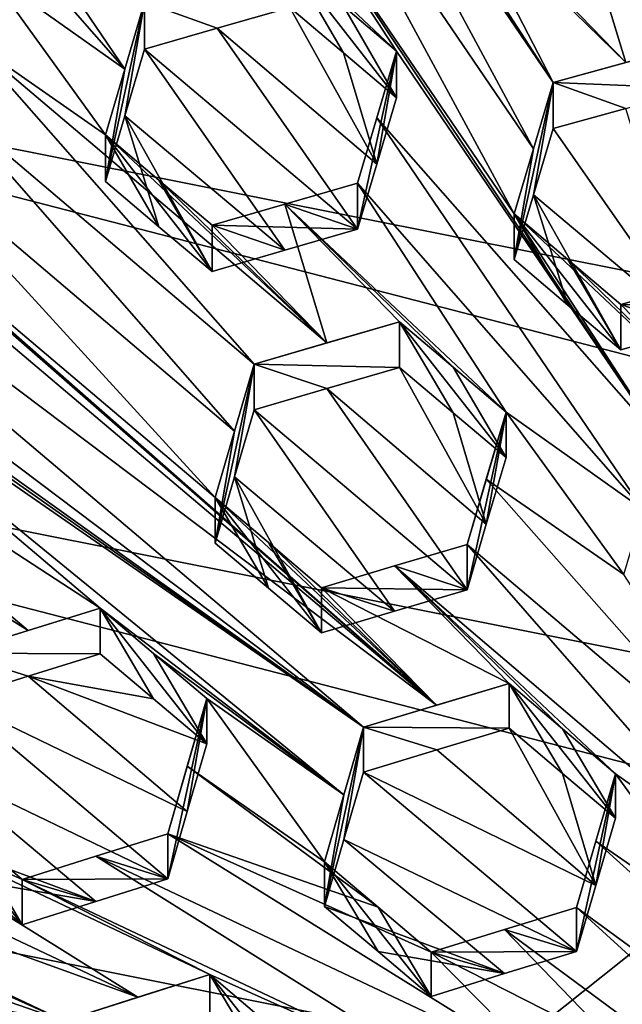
# Model space of a CAD drawing. Header units: metres. Extents: x -22 to 22, y 0 to 204.
# Tile 73 of 256: x -2.57 to -1.53, y 20.07 to 21.77. Entities that reach past the tile are written whole.
import ezdxf

# ---------------------------------------------------------------- set-up
doc = ezdxf.new("R2010")
doc.units = ezdxf.units.M
doc.layers.add('solid_002_SW0002', color=7, linetype='CONTINUOUS')
doc.layers.add('solid_002_SW0002_01', color=7, linetype='CONTINUOUS')

msp = doc.modelspace()

# ---------------------------------------------------------------- linework, layer by layer
at = {"layer": 'solid_002_SW0002'}
for points in [[(-10.401688, 38.78968, 222.258194), (-0.000125, 39.062069, 222.530045), (-0.000125, 6.009099, 222.530045)], [(-10.452005, 38.787876, 222.256866), (-10.401688, 38.78968, 222.258194), (-0.000125, 6.009099, 222.530045)], [(-10.250982, 9.179632, 222.262131), (-10.452005, 38.787876, 222.256866), (-0.000125, 6.009099, 222.530045)], [(15.431576, 33.648762, 223.952362), (-15.431306, 33.548271, 223.951843), (-15.319921, 9.159238, 223.824142)], [(-1.587798, 22.810303, 209.349106), (-1.621696, 22.697136, 209.415543), (-1.006706, 21.289433, 210.371552)], [(-1.587798, 22.810303, 209.349106), (-1.006706, 21.289433, 210.371552), (-1.195644, 21.909336, 209.960663)], [(5.165471, 21.050108, 194.880493), (-2.157656, 22.509739, 194.48938), (-1.20763, 22.699614, 194.438507)], [(-1.621696, 22.697136, 209.415543), (-1.39886, 22.190372, 209.759888), (-1.006706, 21.289433, 210.371552)], [(5.889926, 20.42684, 195.047501), (-3.07552, 22.215792, 194.568146), (-2.157656, 22.509739, 194.48938)], [(-2.876355, 22.243944, 209.469437), (-2.383655, 21.681705, 209.895325), (-2.843008, 22.357306, 209.411652)], [(-2.843008, 22.357306, 209.411652), (-2.383655, 21.681705, 209.895325), (-2.349715, 21.797041, 209.836349)], [(-2.103986, 22.334063, 209.566147), (-2.137913, 22.219755, 209.628754), (-1.678571, 21.544392, 210.113449)], [(-2.103986, 22.334063, 209.566147), (-1.678571, 21.544392, 210.113449), (-1.644589, 21.658812, 210.050476)], [(-1.90077, 22.053684, 209.769379), (-2.103986, 22.334063, 209.566147), (-1.644589, 21.658812, 210.050476)], [(-2.620174, 21.848742, 209.749298), (-2.383655, 21.681705, 209.895325), (-2.876355, 22.243944, 209.469437)], [(6.532656, 19.728973, 195.234497), (-3.955172, 21.819389, 194.674362), (-3.07552, 22.215792, 194.568146)], [(-2.137913, 22.219755, 209.628754), (-2.17123, 22.107353, 209.689667), (-1.711832, 21.432203, 210.174377)], [(-2.137913, 22.219755, 209.628754), (-1.711832, 21.432203, 210.174377), (-1.678571, 21.544392, 210.113449)], [(-1.915048, 21.712503, 209.970856), (-2.17123, 22.107353, 209.689667), (-2.296718, 22.071844, 209.687073)], [(-1.711832, 21.432203, 210.174377), (-2.17123, 22.107353, 209.689667), (-1.455651, 21.037355, 210.455566)], [(-1.915048, 21.712503, 209.970856), (-1.455651, 21.037355, 210.455566), (-2.17123, 22.107353, 209.689667)], [(-2.006391, 21.790209, 209.907944), (-1.915048, 21.712503, 209.970856), (-2.296718, 22.071844, 209.687073)], [(-1.808314, 21.974852, 209.832382), (-1.90077, 22.053684, 209.769379), (-1.644589, 21.658812, 210.050476)], [(-1.808314, 21.974852, 209.832382), (-1.644589, 21.658812, 210.050476), (-1.519209, 21.69339, 210.049713)], [(-1.717059, 21.897007, 209.894455), (-1.808314, 21.974852, 209.832382), (-1.519209, 21.69339, 210.049713)], [(-1.591667, 21.931435, 209.893127), (-1.393634, 21.727634, 210.047516), (-1.466104, 21.965551, 209.890457)], [(-1.591667, 21.931435, 209.893127), (-1.717059, 21.897007, 209.894455), (-1.519209, 21.69339, 210.049713)], [(-1.591667, 21.931435, 209.893127), (-1.519209, 21.69339, 210.049713), (-1.393634, 21.727634, 210.047516)], [(-1.845799, 20.584568, 210.629654), (-3.359058, 21.865152, 209.567322), (-3.392543, 21.749989, 209.620377)], [(-1.845799, 20.584568, 210.629654), (-3.122084, 21.700201, 209.714554), (-3.359058, 21.865152, 209.567322)], [(-2.006385, 21.709768, 209.607742), (-2.09876, 21.868769, 209.844238), (-2.09876, 21.787991, 209.54277)], [(-1.915048, 21.632404, 209.671921), (-2.09876, 21.868769, 209.844238), (-2.006385, 21.709768, 209.607742)], [(-2.006391, 21.790209, 209.907944), (-2.09876, 21.868769, 209.844238), (-1.915048, 21.632404, 209.671921)], [(-2.620174, 21.848742, 209.749298), (-2.654046, 21.733282, 209.806808), (-2.416958, 21.568325, 209.952393)], [(-2.620174, 21.848742, 209.749298), (-2.416958, 21.568325, 209.952393), (-2.383655, 21.681705, 209.895325)], [(7.089259, 18.960833, 195.440308), (-4.778347, 21.3283, 194.805954), (-3.955172, 21.819389, 194.674362)], [(-2.383649, 21.600956, 209.593872), (-2.349715, 21.797041, 209.836349), (-2.416958, 21.487768, 209.651749)], [(-2.383655, 21.681705, 209.895325), (-2.416958, 21.487768, 209.651749), (-2.349715, 21.797041, 209.836349)], [(-2.383649, 21.600956, 209.593872), (-2.349715, 21.716047, 209.534088), (-2.349715, 21.797041, 209.836349)], [(-2.224217, 21.752188, 209.539032), (-2.349715, 21.797041, 209.836349), (-2.349715, 21.716047, 209.534088)], [(-2.224217, 21.752188, 209.539032), (-2.09876, 21.787991, 209.54277), (-2.349715, 21.797041, 209.836349)], [(-1.949019, 21.517841, 209.734207), (-2.09876, 21.787991, 209.54277), (-2.224217, 21.752188, 209.539032)], [(-1.949019, 21.517841, 209.734207), (-2.006385, 21.709768, 209.607742), (-2.09876, 21.787991, 209.54277)], [(-1.915048, 21.632404, 209.671921), (-1.915048, 21.712503, 209.970856), (-2.006391, 21.790209, 209.907944)], [(-3.517493, 21.712103, 209.608337), (-1.971839, 20.546658, 210.618652), (-3.392543, 21.749989, 209.620377)], [(-1.845799, 20.584568, 210.629654), (-3.392543, 21.749989, 209.620377), (-1.971839, 20.546658, 210.618652)], [(-1.982292, 21.405424, 209.794434), (-2.224217, 21.752188, 209.539032), (-2.349715, 21.716047, 209.534088)], [(-1.982292, 21.405424, 209.794434), (-1.949019, 21.517841, 209.734207), (-2.224217, 21.752188, 209.539032)], [(-2.654046, 21.733282, 209.806808), (-2.687418, 21.619312, 209.862671), (-2.160777, 21.172958, 210.231644)], [(-2.035158, 21.209728, 210.238815), (-2.416958, 21.568325, 209.952393), (-2.654046, 21.733282, 209.806808)], [(-2.035158, 21.209728, 210.238815), (-2.654046, 21.733282, 209.806808), (-2.160777, 21.172958, 210.231644)], [(-1.393634, 21.727634, 210.047516), (-1.519209, 21.69339, 210.049713), (-1.644589, 21.658812, 210.050476)], [(-1.393634, 21.648182, 209.750992), (-1.393634, 21.727634, 210.047516), (-1.644589, 21.658812, 210.050476)], [(-3.517493, 21.712103, 209.608337), (-3.320074, 21.508957, 209.765793), (-1.971839, 20.546658, 210.618652)], [(-2.107692, 21.369244, 209.78923), (-2.349715, 21.716047, 209.534088), (-2.383649, 21.600956, 209.593872)], [(-2.107692, 21.369244, 209.78923), (-1.982292, 21.405424, 209.794434), (-2.349715, 21.716047, 209.534088)], [(-1.949019, 21.517841, 209.734207), (-1.915048, 21.632404, 209.671921), (-2.006385, 21.709768, 209.607742)], [(-1.915048, 21.712503, 209.970856), (-1.949019, 21.517841, 209.734207), (-1.982292, 21.405424, 209.794434)], [(-1.915048, 21.712503, 209.970856), (-1.982292, 21.405424, 209.794434), (-1.982292, 21.485044, 210.091583)], [(-1.915048, 21.712503, 209.970856), (-1.982292, 21.485044, 210.091583), (-1.949021, 21.597689, 210.032227)], [(-1.915048, 21.712503, 209.970856), (-1.949021, 21.597689, 210.032227), (-1.455651, 21.037355, 210.455566)], [(-1.915048, 21.712503, 209.970856), (-1.915048, 21.632404, 209.671921), (-1.949019, 21.517841, 209.734207)], [(-1.845799, 20.584568, 210.629654), (-3.030122, 21.622303, 209.77916), (-3.122084, 21.700201, 209.714554)], [(-2.383655, 21.681705, 209.895325), (-2.416958, 21.568325, 209.952393), (-2.416958, 21.487768, 209.651749)], [(-1.678571, 21.544392, 210.113449), (-1.711832, 21.353132, 209.879272), (-1.644589, 21.658812, 210.050476)], [(-1.678571, 21.465073, 209.817429), (-1.644589, 21.658812, 210.050476), (-1.711832, 21.353132, 209.879272)], [(-1.678571, 21.465073, 209.817429), (-1.644589, 21.579235, 209.753494), (-1.644589, 21.658812, 210.050476)], [(-1.5192, 21.613882, 209.752991), (-1.644589, 21.658812, 210.050476), (-1.644589, 21.579235, 209.753494)], [(-1.5192, 21.613882, 209.752991), (-1.393634, 21.648182, 209.750992), (-1.644589, 21.658812, 210.050476)], [(-1.845799, 20.584568, 210.629654), (-2.938372, 21.544586, 209.843597), (-3.030122, 21.622303, 209.77916)], [(-2.194673, 21.057116, 210.288071), (-2.687418, 21.619312, 209.862671), (-2.812562, 21.582182, 209.853668)], [(-2.160777, 21.172958, 210.231644), (-2.687418, 21.619312, 209.862671), (-2.194673, 21.057116, 210.288071)], [(-1.402745, 21.23237, 210.008591), (-1.5192, 21.613882, 209.752991), (-1.644589, 21.579235, 209.753494)], [(-2.383649, 21.600956, 209.593872), (-2.416958, 21.487768, 209.651749), (-2.324765, 21.409937, 209.717484)], [(-2.324765, 21.409937, 209.717484), (-2.233247, 21.332666, 209.782715), (-2.383649, 21.600956, 209.593872)], [(-2.233247, 21.332666, 209.782715), (-2.107692, 21.369244, 209.78923), (-2.383649, 21.600956, 209.593872)], [(-1.949021, 21.597689, 210.032227), (-1.982292, 21.485044, 210.091583), (-1.489703, 20.922249, 210.516983)], [(-1.949021, 21.597689, 210.032227), (-1.489703, 20.922249, 210.516983), (-1.455651, 21.037355, 210.455566)], [(-2.22802, 20.942862, 210.342529), (-2.812562, 21.582182, 209.853668), (-2.938372, 21.544586, 209.843597)], [(-2.194673, 21.057116, 210.288071), (-2.812562, 21.582182, 209.853668), (-2.22802, 20.942862, 210.342529)], [(-1.402745, 21.23237, 210.008591), (-1.644589, 21.579235, 209.753494), (-1.678571, 21.465073, 209.817429)], [(-2.416958, 21.568325, 209.952393), (-2.324765, 21.409937, 209.717484), (-2.416958, 21.487768, 209.651749)], [(-2.416958, 21.568325, 209.952393), (-2.233247, 21.332666, 209.782715), (-2.324765, 21.409937, 209.717484)], [(-2.416958, 21.568325, 209.952393), (-2.324759, 21.490139, 210.01683), (-2.233247, 21.332666, 209.782715)], [(-2.035158, 21.209728, 210.238815), (-2.324759, 21.490139, 210.01683), (-2.416958, 21.568325, 209.952393)], [(-1.845799, 20.584568, 210.629654), (-2.22802, 20.942862, 210.342529), (-2.938372, 21.544586, 209.843597)], [(-1.678571, 21.544392, 210.113449), (-1.711832, 21.432203, 210.174377), (-1.711832, 21.353132, 209.879272)], [(-3.228113, 21.431061, 209.830399), (-1.971839, 20.546658, 210.618652), (-3.320074, 21.508957, 209.765793)], [(-2.324759, 21.490139, 210.01683), (-2.233247, 21.412529, 210.080765), (-2.233247, 21.332666, 209.782715)], [(-2.035158, 21.209728, 210.238815), (-2.233247, 21.412529, 210.080765), (-2.324759, 21.490139, 210.01683)], [(-1.982292, 21.485044, 210.091583), (-1.982292, 21.405424, 209.794434), (-2.107682, 21.448984, 210.086807)], [(-1.982292, 21.485044, 210.091583), (-2.107682, 21.448984, 210.086807), (-1.726111, 21.09008, 210.372345)], [(-1.982292, 21.485044, 210.091583), (-1.726111, 21.09008, 210.372345), (-1.489703, 20.922249, 210.516983)], [(-1.678571, 21.465073, 209.817429), (-1.711832, 21.353132, 209.879272), (-1.619357, 21.274767, 209.944107)], [(-1.619357, 21.274767, 209.944107), (-1.528121, 21.197418, 210.00795), (-1.678571, 21.465073, 209.817429)], [(-1.528121, 21.197418, 210.00795), (-1.402745, 21.23237, 210.008591), (-1.678571, 21.465073, 209.817429)], [(-2.107682, 21.448984, 210.086807), (-1.982292, 21.405424, 209.794434), (-2.233247, 21.412529, 210.080765)], [(-2.035158, 21.209728, 210.238815), (-2.107682, 21.448984, 210.086807), (-2.233247, 21.412529, 210.080765)], [(-2.107682, 21.448984, 210.086807), (-1.909822, 21.246056, 210.244629), (-1.817478, 21.16766, 210.308853)], [(-2.035158, 21.209728, 210.238815), (-1.909822, 21.246056, 210.244629), (-2.107682, 21.448984, 210.086807)], [(-2.107682, 21.448984, 210.086807), (-1.817478, 21.16766, 210.308853), (-1.726111, 21.09008, 210.372345)], [(-3.136362, 21.353342, 209.894852), (-1.971839, 20.546658, 210.618652), (-3.228113, 21.431061, 209.830399)], [(-1.711832, 21.432203, 210.174377), (-1.455651, 21.037355, 210.455566), (-1.330281, 21.072456, 210.456772)], [(-1.619345, 21.353487, 210.237946), (-1.711832, 21.432203, 210.174377), (-1.330281, 21.072456, 210.456772)], [(-1.619357, 21.274767, 209.944107), (-1.711832, 21.353132, 209.879272), (-1.711832, 21.432203, 210.174377)], [(-1.528121, 21.197418, 210.00795), (-1.711832, 21.432203, 210.174377), (-1.619345, 21.353487, 210.237946)], [(-1.619357, 21.274767, 209.944107), (-1.711832, 21.432203, 210.174377), (-1.528121, 21.197418, 210.00795)], [(-2.233247, 21.412529, 210.080765), (-1.982292, 21.405424, 209.794434), (-2.107692, 21.369244, 209.78923)], [(-2.233247, 21.412529, 210.080765), (-2.107692, 21.369244, 209.78923), (-2.233247, 21.332666, 209.782715)], [(-3.170068, 21.236872, 209.946182), (-2.42601, 20.751617, 210.393768), (-3.136362, 21.353342, 209.894852)], [(-3.136362, 21.353342, 209.894852), (-2.42601, 20.751617, 210.393768), (-2.005625, 20.430155, 210.671036)], [(-3.136362, 21.353342, 209.894852), (-2.005625, 20.430155, 210.671036), (-1.971839, 20.546658, 210.618652)], [(-1.619345, 21.353487, 210.237946), (-1.330281, 21.072456, 210.456772), (-1.528121, 21.275816, 210.300537)], [(-1.528121, 21.197418, 210.00795), (-1.619345, 21.353487, 210.237946), (-1.528121, 21.275816, 210.300537)], [(7.547938, 18.137966, 195.660797), (-5.538156, 20.747923, 194.961472), (-4.778347, 21.3283, 194.805954)], [(-1.402741, 21.310692, 210.300888), (-1.528121, 21.275816, 210.300537), (-1.330281, 21.072456, 210.456772)], [(-1.277166, 21.26693, 210.007568), (-1.528121, 21.275816, 210.300537), (-1.402741, 21.310692, 210.300888)], [(-1.402745, 21.23237, 210.008591), (-1.528121, 21.275816, 210.300537), (-1.277166, 21.26693, 210.007568)], [(-1.528121, 21.197418, 210.00795), (-1.528121, 21.275816, 210.300537), (-1.402745, 21.23237, 210.008591)], [(-3.170068, 21.236872, 209.946182), (-3.203605, 21.120712, 209.996277), (-2.550509, 20.713434, 210.380157)], [(-3.170068, 21.236872, 209.946182), (-2.550509, 20.713434, 210.380157), (-2.42601, 20.751617, 210.393768)], [(-2.160777, 21.172958, 210.231644), (-1.909822, 21.167147, 209.95015), (-1.909822, 21.246056, 210.244629)], [(-2.035158, 21.209728, 210.238815), (-2.160777, 21.172958, 210.231644), (-1.909822, 21.246056, 210.244629)], [(-1.909822, 21.246056, 210.244629), (-1.81747, 21.08909, 210.015656), (-1.726111, 21.01186, 210.080414)], [(-1.909822, 21.246056, 210.244629), (-1.909822, 21.167147, 209.95015), (-1.81747, 21.08909, 210.015656)], [(-1.817478, 21.16766, 210.308853), (-1.909822, 21.246056, 210.244629), (-1.726111, 21.01186, 210.080414)], [(-2.160777, 21.172958, 210.231644), (-2.194673, 21.057116, 210.288071), (-2.22802, 20.864086, 210.048538)], [(-2.194664, 20.978182, 209.993347), (-2.160777, 21.172958, 210.231644), (-2.22802, 20.864086, 210.048538)], [(-2.194664, 20.978182, 209.993347), (-2.160777, 21.09379, 209.936172), (-2.160777, 21.172958, 210.231644)], [(-2.035128, 21.130705, 209.943863), (-1.909822, 21.167147, 209.95015), (-2.160777, 21.172958, 210.231644)], [(-2.035128, 21.130705, 209.943863), (-2.160777, 21.172958, 210.231644), (-2.160777, 21.09379, 209.936172)], [(-1.760138, 20.896538, 210.140701), (-1.909822, 21.167147, 209.95015), (-2.035128, 21.130705, 209.943863)], [(-1.760138, 20.896538, 210.140701), (-1.81747, 21.08909, 210.015656), (-1.909822, 21.167147, 209.95015)], [(-1.726111, 21.01186, 210.080414), (-1.726111, 21.09008, 210.372345), (-1.817478, 21.16766, 210.308853)], [(-2.035128, 21.130705, 209.943863), (-2.160777, 21.09379, 209.936172), (-1.793354, 20.783682, 210.198456)], [(-1.760138, 20.896538, 210.140701), (-2.035128, 21.130705, 209.943863), (-1.793354, 20.783682, 210.198456)], [(-2.550509, 20.713434, 210.380157), (-3.203605, 21.120712, 209.996277), (-2.676965, 20.67436, 210.36525)], [(-2.194664, 20.978182, 209.993347), (-1.918478, 20.746727, 210.190079), (-2.160777, 21.09379, 209.936172)], [(-2.160777, 21.09379, 209.936172), (-1.918478, 20.746727, 210.190079), (-1.793354, 20.783682, 210.198456)], [(-1.760138, 20.896538, 210.140701), (-1.726111, 21.01186, 210.080414), (-1.81747, 21.08909, 210.015656)], [(-1.726111, 21.09008, 210.372345), (-1.793354, 20.783682, 210.198456), (-1.793354, 20.861462, 210.488739)], [(-1.760138, 20.896538, 210.140701), (-1.793354, 20.783682, 210.198456), (-1.726111, 21.09008, 210.372345)], [(-1.760134, 20.974546, 210.431763), (-1.726111, 21.09008, 210.372345), (-1.793354, 20.861462, 210.488739)], [(-1.760138, 20.896538, 210.140701), (-1.726111, 21.09008, 210.372345), (-1.726111, 21.01186, 210.080414)], [(-1.760134, 20.974546, 210.431763), (-1.522895, 20.80978, 210.575851), (-1.726111, 21.09008, 210.372345)], [(-1.489703, 20.922249, 210.516983), (-1.726111, 21.09008, 210.372345), (-1.522895, 20.80978, 210.575851)], [(-2.194673, 21.057116, 210.288071), (-2.22802, 20.942862, 210.342529), (-2.22802, 20.864086, 210.048538)], [(-2.194664, 20.978182, 209.993347), (-2.22802, 20.864086, 210.048538), (-2.13599, 20.786476, 210.114471)], [(-2.194664, 20.978182, 209.993347), (-2.044309, 20.70916, 210.180145), (-1.918478, 20.746727, 210.190079)], [(-2.13599, 20.786476, 210.114471), (-2.044309, 20.70916, 210.180145), (-2.194664, 20.978182, 209.993347)], [(-1.266713, 20.414743, 210.856339), (-1.760134, 20.974546, 210.431763), (-1.793354, 20.861462, 210.488739)], [(-1.266713, 20.414743, 210.856339), (-1.522895, 20.80978, 210.575851), (-1.760134, 20.974546, 210.431763)], [(-2.135986, 20.864899, 210.40715), (-2.044309, 20.70916, 210.180145), (-2.22802, 20.942862, 210.342529)], [(-2.13599, 20.786476, 210.114471), (-2.22802, 20.942862, 210.342529), (-2.044309, 20.70916, 210.180145)], [(-2.13599, 20.786476, 210.114471), (-2.22802, 20.864086, 210.048538), (-2.22802, 20.942862, 210.342529)], [(-1.845799, 20.584568, 210.629654), (-2.135986, 20.864899, 210.40715), (-2.22802, 20.942862, 210.342529)], [(-2.135986, 20.864899, 210.40715), (-2.044309, 20.787237, 210.471527), (-2.044309, 20.70916, 210.180145)], [(-1.845799, 20.584568, 210.629654), (-2.044309, 20.787237, 210.471527), (-2.135986, 20.864899, 210.40715)], [(-1.918451, 20.824657, 210.480896), (-1.793354, 20.861462, 210.488739), (-1.793354, 20.783682, 210.198456)], [(-1.300844, 20.298569, 210.914917), (-1.793354, 20.861462, 210.488739), (-1.918451, 20.824657, 210.480896)], [(-1.300844, 20.298569, 210.914917), (-1.266713, 20.414743, 210.856339), (-1.793354, 20.861462, 210.488739)], [(-2.044309, 20.787237, 210.471527), (-1.918451, 20.824657, 210.480896), (-1.793354, 20.783682, 210.198456)], [(-1.720884, 20.621735, 210.639038), (-1.918451, 20.824657, 210.480896), (-2.044309, 20.787237, 210.471527)], [(-1.628682, 20.543598, 210.703674), (-1.537173, 20.466045, 210.767807), (-1.918451, 20.824657, 210.480896)], [(-1.300844, 20.298569, 210.914917), (-1.918451, 20.824657, 210.480896), (-1.537173, 20.466045, 210.767807)], [(-1.628682, 20.543598, 210.703674), (-1.918451, 20.824657, 210.480896), (-1.720884, 20.621735, 210.639038)], [(-1.918478, 20.746727, 210.190079), (-2.044309, 20.787237, 210.471527), (-1.793354, 20.783682, 210.198456)], [(-1.918478, 20.746727, 210.190079), (-2.044309, 20.70916, 210.180145), (-2.044309, 20.787237, 210.471527)], [(-1.845799, 20.584568, 210.629654), (-1.720884, 20.621735, 210.639038), (-2.044309, 20.787237, 210.471527)], [(7.90552, 17.268381, 195.893799), (-6.223329, 20.08519, 195.139038), (-5.538156, 20.747923, 194.961472)], [(-2.676965, 20.67436, 210.36525), (-2.42601, 20.672842, 210.099777), (-2.42601, 20.751617, 210.393768)], [(-2.550509, 20.713434, 210.380157), (-2.676965, 20.67436, 210.36525), (-2.42601, 20.751617, 210.393768)], [(-2.42601, 20.751617, 210.393768), (-2.333976, 20.59523, 210.16571), (-2.242298, 20.517918, 210.231384)], [(-2.42601, 20.751617, 210.393768), (-2.42601, 20.672842, 210.099777), (-2.333976, 20.59523, 210.16571)], [(-2.33398, 20.673658, 210.458405), (-2.42601, 20.751617, 210.393768), (-2.242298, 20.517918, 210.231384)], [(-2.005625, 20.430155, 210.671036), (-2.42601, 20.751617, 210.393768), (-2.33398, 20.673658, 210.458405)], [(-2.550453, 20.634485, 210.085449), (-2.42601, 20.672842, 210.099777), (-2.676965, 20.67436, 210.36525)], [(-2.550453, 20.634485, 210.085449), (-2.676965, 20.67436, 210.36525), (-2.676965, 20.59519, 210.069778)], [(-2.550453, 20.634485, 210.085449), (-2.333976, 20.59523, 210.16571), (-2.42601, 20.672842, 210.099777)], [(-2.242298, 20.517918, 210.231384), (-2.242298, 20.595993, 210.522781), (-2.33398, 20.673658, 210.458405)], [(-2.005625, 20.430155, 210.671036), (-2.33398, 20.673658, 210.458405), (-2.242298, 20.595993, 210.522781)], [(-2.276024, 20.40134, 210.282639), (-2.550453, 20.634485, 210.085449), (-2.676965, 20.59519, 210.069778)], [(-2.550453, 20.634485, 210.085449), (-2.242298, 20.517918, 210.231384), (-2.333976, 20.59523, 210.16571)], [(-2.276024, 20.40134, 210.282639), (-2.242298, 20.517918, 210.231384), (-2.550453, 20.634485, 210.085449)], [(-1.720884, 20.621735, 210.639038), (-1.971839, 20.546658, 210.618652), (-1.720884, 20.544643, 210.351334)], [(-1.845799, 20.584568, 210.629654), (-1.971839, 20.546658, 210.618652), (-1.720884, 20.621735, 210.639038)], [(-1.720884, 20.621735, 210.639038), (-1.628674, 20.46685, 210.417267), (-1.537173, 20.38965, 210.482697)], [(-1.628682, 20.543598, 210.703674), (-1.720884, 20.621735, 210.639038), (-1.537173, 20.38965, 210.482697)], [(-1.720884, 20.621735, 210.639038), (-1.720884, 20.544643, 210.351334), (-1.628674, 20.46685, 210.417267)], [(-2.488027, 20.040155, 210.722763), (-3.719793, 20.611555, 210.090469), (-2.942198, 20.243761, 210.492813)], [(-2.488027, 20.040155, 210.722763), (-3.265622, 20.407948, 210.320404), (-3.719793, 20.611555, 210.090469)], [(-2.710627, 20.478239, 210.118698), (-2.309542, 20.285082, 210.332062), (-2.676965, 20.59519, 210.069778)], [(-2.276024, 20.40134, 210.282639), (-2.676965, 20.59519, 210.069778), (-2.309542, 20.285082, 210.332062)], [(-2.309542, 20.362862, 210.62233), (-2.242298, 20.595993, 210.522781), (-2.309542, 20.285082, 210.332062)], [(-2.276024, 20.40134, 210.282639), (-2.309542, 20.285082, 210.332062), (-2.242298, 20.595993, 210.522781)], [(-2.276012, 20.479305, 210.573425), (-2.242298, 20.595993, 210.522781), (-2.309542, 20.362862, 210.62233)], [(-2.276024, 20.40134, 210.282639), (-2.242298, 20.595993, 210.522781), (-2.242298, 20.517918, 210.231384)], [(-2.276012, 20.479305, 210.573425), (-2.039082, 20.314379, 210.72139), (-2.242298, 20.595993, 210.522781)], [(-2.005625, 20.430155, 210.671036), (-2.242298, 20.595993, 210.522781), (-2.039082, 20.314379, 210.72139)], [(-1.971839, 20.546658, 210.618652), (-2.005625, 20.430155, 210.671036), (-2.039082, 20.237288, 210.433685)], [(-2.005615, 20.352945, 210.382736), (-1.971839, 20.546658, 210.618652), (-2.039082, 20.237288, 210.433685)], [(-2.005615, 20.352945, 210.382736), (-1.971839, 20.469242, 210.329727), (-1.971839, 20.546658, 210.618652)], [(-1.845737, 20.507341, 210.34137), (-1.971839, 20.546658, 210.618652), (-1.971839, 20.469242, 210.329727)], [(-1.845737, 20.507341, 210.34137), (-1.720884, 20.544643, 210.351334), (-1.971839, 20.546658, 210.618652)], [(-1.845737, 20.507341, 210.34137), (-1.571144, 20.273565, 210.539307), (-1.720884, 20.544643, 210.351334)], [(-1.720884, 20.544643, 210.351334), (-1.571144, 20.273565, 210.539307), (-1.628674, 20.46685, 210.417267)], [(-1.537173, 20.38965, 210.482697), (-1.537173, 20.466045, 210.767807), (-1.628682, 20.543598, 210.703674)], [(-1.845737, 20.507341, 210.34137), (-1.971839, 20.469242, 210.329727), (-1.571144, 20.273565, 210.539307)], [(-3.138838, 20.448416, 210.340179), (-2.360942, 20.080694, 210.742477), (-3.014668, 20.487846, 210.35878)], [(-2.651855, 20.361698, 210.524811), (-3.014668, 20.487846, 210.35878), (-2.560497, 20.284126, 210.588287)], [(-2.237072, 20.119936, 210.760696), (-2.560497, 20.284126, 210.588287), (-3.014668, 20.487846, 210.35878)], [(-2.237072, 20.119936, 210.760696), (-3.014668, 20.487846, 210.35878), (-2.360942, 20.080694, 210.742477)], [(-2.710627, 20.478239, 210.118698), (-2.744208, 20.361193, 210.166107), (-2.433519, 20.246113, 210.314972)], [(-2.710627, 20.478239, 210.118698), (-2.433519, 20.246113, 210.314972), (-2.309542, 20.285082, 210.332062)], [(-2.276012, 20.479305, 210.573425), (-2.309542, 20.362862, 210.62233), (-1.946871, 20.236235, 210.786026)], [(-2.276012, 20.479305, 210.573425), (-1.946871, 20.236235, 210.786026), (-2.039082, 20.314379, 210.72139)], [(-2.005615, 20.352945, 210.382736), (-1.604416, 20.159433, 210.593124), (-1.971839, 20.469242, 210.329727)], [(-1.971839, 20.469242, 210.329727), (-1.604416, 20.159433, 210.593124), (-1.571144, 20.273565, 210.539307)], [(-1.628674, 20.46685, 210.417267), (-1.571144, 20.273565, 210.539307), (-1.537173, 20.38965, 210.482697)], [(-1.604416, 20.235451, 210.876831), (-1.571117, 20.349857, 210.823639), (-1.537173, 20.466045, 210.767807)], [(-1.604416, 20.159433, 210.593124), (-1.604416, 20.235451, 210.876831), (-1.537173, 20.466045, 210.767807)], [(-1.571144, 20.273565, 210.539307), (-1.604416, 20.159433, 210.593124), (-1.537173, 20.466045, 210.767807)], [(-1.571144, 20.273565, 210.539307), (-1.537173, 20.466045, 210.767807), (-1.537173, 20.38965, 210.482697)], [(-1.333957, 20.185436, 210.970169), (-1.537173, 20.466045, 210.767807), (-1.571117, 20.349857, 210.823639)], [(-1.300844, 20.298569, 210.914917), (-1.537173, 20.466045, 210.767807), (-1.333957, 20.185436, 210.970169)], [(-3.138838, 20.448416, 210.340179), (-3.265622, 20.407948, 210.320404), (-2.360942, 20.080694, 210.742477)], [(-2.744208, 20.4401, 210.460587), (-2.560497, 20.205904, 210.296371), (-2.651865, 20.283144, 210.231613)], [(-2.744208, 20.4401, 210.460587), (-2.651855, 20.361698, 210.524811), (-2.560497, 20.205904, 210.296371)], [(-2.005625, 20.430155, 210.671036), (-2.039082, 20.314379, 210.72139), (-2.039082, 20.237288, 210.433685)], [(-2.360942, 20.080694, 210.742477), (-3.265622, 20.407948, 210.320404), (-2.488027, 20.040155, 210.722763)], [(-2.651865, 20.283144, 210.231613), (-2.433519, 20.246113, 210.314972), (-2.744208, 20.361193, 210.166107)], [(-2.651855, 20.361698, 210.524811), (-2.560497, 20.284126, 210.588287), (-2.560497, 20.205904, 210.296371)], [(-2.433502, 20.324112, 210.606049), (-2.309542, 20.362862, 210.62233), (-2.309542, 20.285082, 210.332062)], [(-1.655591, 19.955954, 211.006714), (-2.309542, 20.362862, 210.62233), (-2.433502, 20.324112, 210.606049)], [(-2.309542, 20.362862, 210.62233), (-1.855371, 20.158689, 210.850159), (-1.946871, 20.236235, 210.786026)], [(-1.655591, 19.955954, 211.006714), (-1.855371, 20.158689, 210.850159), (-2.309542, 20.362862, 210.62233)], [(-1.728676, 20.12146, 210.580048), (-2.005615, 20.352945, 210.382736), (-2.039082, 20.237288, 210.433685)], [(-1.728676, 20.12146, 210.580048), (-1.604416, 20.159433, 210.593124), (-2.005615, 20.352945, 210.382736)], [(-0.765933, 19.623178, 211.413147), (-1.571117, 20.349857, 210.823639), (-1.604416, 20.235451, 210.876831)], [(-0.765933, 19.623178, 211.413147), (-1.333957, 20.185436, 210.970169), (-1.571117, 20.349857, 210.823639)], [(-2.560497, 20.284126, 210.588287), (-1.782901, 19.916143, 210.989944), (-2.433502, 20.324112, 210.606049)], [(-2.560497, 20.284126, 210.588287), (-2.433502, 20.324112, 210.606049), (-2.309542, 20.285082, 210.332062)], [(-1.655591, 19.955954, 211.006714), (-2.433502, 20.324112, 210.606049), (-1.782901, 19.916143, 210.989944)], [(-2.039082, 20.314379, 210.72139), (-1.946881, 20.159502, 210.499619), (-2.039082, 20.237288, 210.433685)], [(-2.039082, 20.314379, 210.72139), (-1.855371, 20.082294, 210.565048), (-1.946881, 20.159502, 210.499619)], [(-2.039082, 20.314379, 210.72139), (-1.946871, 20.236235, 210.786026), (-1.855371, 20.082294, 210.565048)], [(-2.651865, 20.283144, 210.231613), (-2.560497, 20.205904, 210.296371), (-2.433519, 20.246113, 210.314972)], [(-2.433519, 20.246113, 210.314972), (-2.560497, 20.284126, 210.588287), (-2.309542, 20.285082, 210.332062)], [(-2.237072, 20.119936, 210.760696), (-1.782901, 19.916143, 210.989944), (-2.560497, 20.284126, 210.588287)], [(-2.433519, 20.246113, 210.314972), (-2.560497, 20.205904, 210.296371), (-2.560497, 20.284126, 210.588287)], [(-2.488027, 20.040155, 210.722763), (-2.942198, 20.243761, 210.492813), (-2.849721, 20.165054, 210.556381)], [(-1.728676, 20.12146, 210.580048), (-2.039082, 20.237288, 210.433685), (-1.946881, 20.159502, 210.499619)], [(-1.946871, 20.236235, 210.786026), (-1.855371, 20.158689, 210.850159), (-1.855371, 20.082294, 210.565048)], [(-1.728601, 20.19768, 210.864426), (-1.604416, 20.235451, 210.876831), (-1.604416, 20.159433, 210.593124)], [(-0.848015, 19.546215, 211.433777), (-1.604416, 20.235451, 210.876831), (-1.728601, 20.19768, 210.864426)], [(-0.848015, 19.546215, 211.433777), (-0.765933, 19.623178, 211.413147), (-1.604416, 20.235451, 210.876831)], [(-1.728601, 20.19768, 210.864426), (-1.604416, 20.159433, 210.593124), (-1.855371, 20.158689, 210.850159)], [(-1.531946, 19.994194, 211.021423), (-1.728601, 20.19768, 210.864426), (-1.855371, 20.158689, 210.850159)], [(-1.531946, 19.994194, 211.021423), (-0.848015, 19.546215, 211.433777), (-1.728601, 20.19768, 210.864426)], [(-2.488027, 20.040155, 210.722763), (-2.849721, 20.165054, 210.556381), (-2.758487, 20.087374, 210.618973)], [(-1.728676, 20.12146, 210.580048), (-1.946881, 20.159502, 210.499619), (-1.855371, 20.082294, 210.565048)], [(-1.728676, 20.12146, 210.580048), (-1.855371, 20.158689, 210.850159), (-1.604416, 20.159433, 210.593124)], [(-1.728676, 20.12146, 210.580048), (-1.855371, 20.082294, 210.565048), (-1.855371, 20.158689, 210.850159)], [(-1.655591, 19.955954, 211.006714), (-1.531946, 19.994194, 211.021423), (-1.855371, 20.158689, 210.850159)], [(-2.237072, 20.119936, 210.760696), (-2.488027, 20.040155, 210.722763), (-2.237072, 20.042744, 210.47261)], [(-2.237072, 20.119936, 210.760696), (-2.360942, 20.080694, 210.742477), (-2.488027, 20.040155, 210.722763)], [(-2.14461, 20.041418, 210.824905), (-1.782901, 19.916143, 210.989944), (-2.237072, 20.119936, 210.760696)], [(-2.237072, 20.119936, 210.760696), (-2.144598, 19.96456, 210.538116), (-2.05336, 19.887402, 210.602676)], [(-2.14461, 20.041418, 210.824905), (-2.237072, 20.119936, 210.760696), (-2.05336, 19.887402, 210.602676)], [(-2.237072, 20.119936, 210.760696), (-2.237072, 20.042744, 210.47261), (-2.144598, 19.96456, 210.538116)], [(8.155832, 16.363531, 196.136261), (-6.822947, 19.352098, 195.33548), (-6.223329, 20.08519, 195.139038)], [(-2.521623, 19.921701, 210.765121), (-2.758487, 20.087374, 210.618973), (-2.792079, 19.968699, 210.660477)], [(-2.521623, 19.921701, 210.765121), (-2.488027, 20.040155, 210.722763), (-2.758487, 20.087374, 210.618973)]]:
    msp.add_3dface(points, dxfattribs=at)
at = {"layer": 'solid_002_SW0002_01'}
for points in [[(15.431576, 33.648762, 223.952362), (-15.319921, 9.159238, 223.824142), (15.31992, 9.159238, 223.824142)], [(5.889926, 20.42684, 195.047501), (-2.157656, 22.509739, 194.48938), (5.165471, 21.050108, 194.880493)], [(6.532656, 19.728973, 195.234497), (-3.07552, 22.215792, 194.568146), (5.889926, 20.42684, 195.047501)], [(7.089259, 18.960833, 195.440308), (-3.955172, 21.819389, 194.674362), (6.532656, 19.728973, 195.234497)], [(7.547938, 18.137966, 195.660797), (-4.778347, 21.3283, 194.805954), (7.089259, 18.960833, 195.440308)], [(7.90552, 17.268381, 195.893799), (-5.538156, 20.747923, 194.961472), (7.547938, 18.137966, 195.660797)], [(8.155832, 16.363531, 196.136261), (-6.223329, 20.08519, 195.139038), (7.90552, 17.268381, 195.893799)]]:
    msp.add_3dface(points, dxfattribs=at)

doc.saveas('drawing.dxf')
